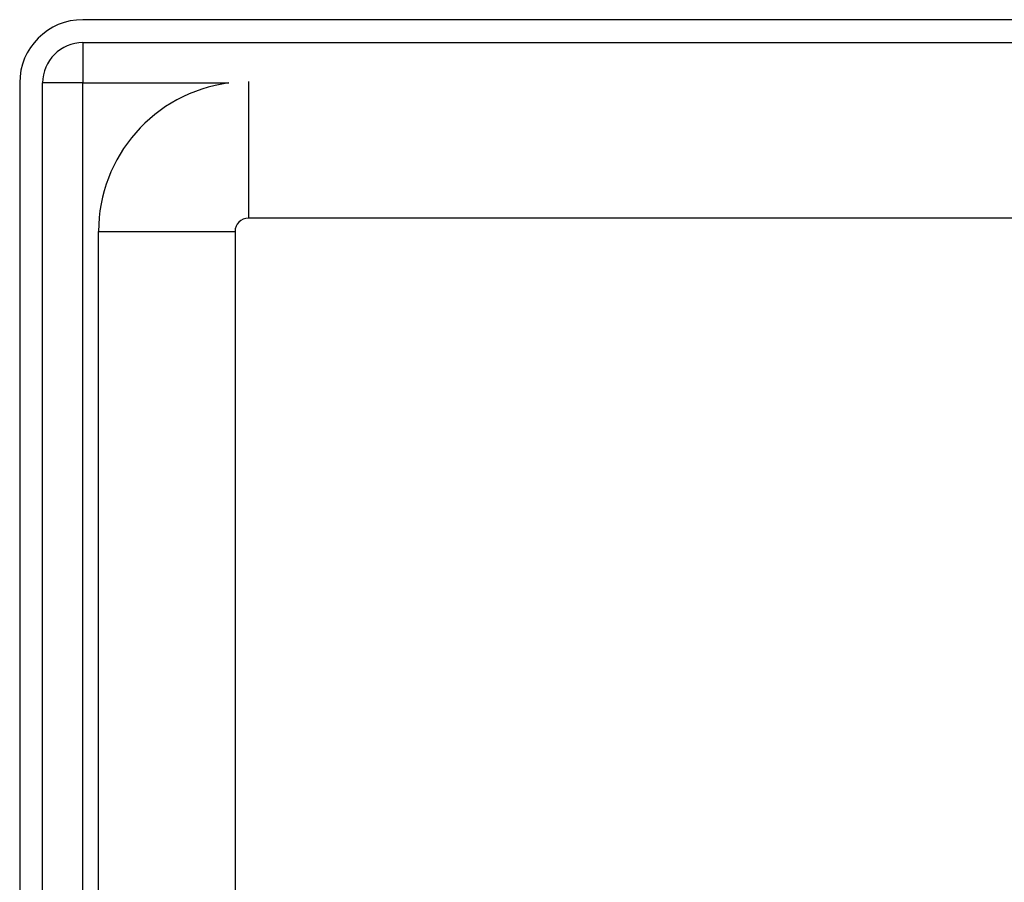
# Model space of a CAD drawing. Header units: inches. Extents: x 3.3 to 70.9, y 5 to 37.2.
# Tile 18 of 32: x 3.3 to 5.5, y 26.3 to 28.3. Entities that reach past the tile are written whole.
import ezdxf

# ---------------------------------------------------------------- set-up
doc = ezdxf.new("R2010")
doc.units = ezdxf.units.IN
doc.header["$MEASUREMENT"] = 0
doc.layers.add('Visible Edges(ANSI)', color=7, linetype='Continuous', lineweight=25)
doc.layers.add('Visible Tangent Edges(ANSI)', color=7, linetype='Continuous', lineweight=25)

msp = doc.modelspace()

# ---------------------------------------------------------------- linework, layer by layer
at = {"layer": 'Visible Edges(ANSI)'}
for p, q in [((17.207, 28.299), (3.419, 28.299)), ((3.419, 28.246), (17.207, 28.246)), ((3.273, 28.153), (3.273, 12.445)), ((3.326, 12.445), (3.326, 28.153)), ((16.8251, 27.841), (3.801, 27.841)), ((3.455, 12.788), (3.455, 27.81)), ((3.77, 27.81), (3.77, 25.6829))]:
    msp.add_line(p, q, dxfattribs=at)
for centre, radius, start in [((3.419, 28.153), 0.146, 90), ((3.419, 28.153), 0.093, 90), ((3.801, 27.81), 0.346, 97.5509), ((3.801, 27.81), 0.031, 90)]:
    msp.add_arc(centre, radius, start, 180, dxfattribs=at)
at = {"layer": 'Visible Tangent Edges(ANSI)'}
for p, q in [((3.419, 28.246), (3.419, 28.153)), ((3.801, 28.156), (3.801, 27.841)), ((3.419, 28.153), (3.326, 28.153)), ((3.419, 28.153), (3.7555, 28.153)), ((3.419, 12.445), (3.419, 28.153)), ((3.455, 27.81), (3.77, 27.81))]:
    msp.add_line(p, q, dxfattribs=at)

doc.saveas('drawing.dxf')
